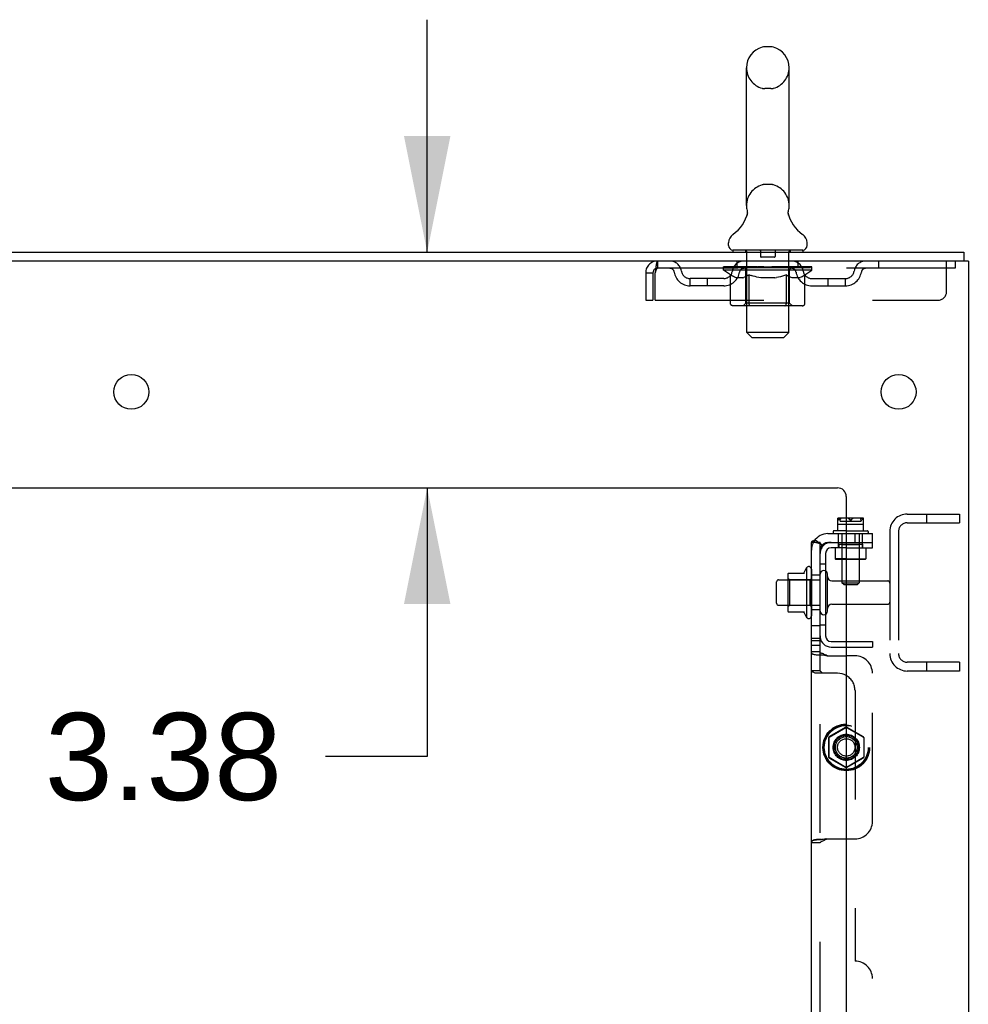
# Model space of a CAD drawing. Header units: inches. Extents: x 0 to 283, y 0 to 183.
# Tile 109 of 114: x 157 to 171, y 125 to 139. Entities that reach past the tile are written whole.
import ezdxf

# ---------------------------------------------------------------- set-up
doc = ezdxf.new("R2010")
doc.units = ezdxf.units.IN
doc.header["$LTSCALE"] = 15.583333
doc.header["$MEASUREMENT"] = 0
doc.linetypes.add('HIDDEN', pattern=[0.2, 0.1, -0.1])
doc.layers.get('0').update_dxf_attribs({"linetype": 'CONTINUOUS'})
for name, color, linetype in [('DEFAULT_2', 8, 'HIDDEN'), ('DIMENSIONS', 7, 'CONTINUOUS'), ('SUBPANEL', 7, 'CONTINUOUS')]:
    doc.layers.add(name, color=color, linetype=linetype)
doc.styles.get("Standard").update_dxf_attribs({"font": 'arial.ttf'})
doc.dimstyles.new('DIMSTYLE_1', dxfattribs={"dimtxt": 1.25, "dimasz": 1.666667, "dimexe": 0.09, "dimexo": 0.07, "dimgap": 0.0375, "dimtad": 0, "dimtih": 1, "dimtoh": 1, "dimzin": 4, "dimdsep": 46, "dimtxsty": 'Standard', "dimblk": '_FILLED', "dimblk1": '_FILLED', "dimblk2": '_FILLED', "dimcen": 0.09, "dimadec": 3, "dimazin": 1, "dimtfac": 1, "dimtdec": 3, "dimtofl": 0, "dimtmove": 0, "dimatfit": 3, "dimldrblk": '_FILLED', "dimfxl": 0, "dimtolj": 1, "dimtzin": 4, "dimarcsym": 0})

# ---------------------------------------------------------------- blocks, each defined once
blk = doc.blocks.new('_FILLED')
at = {"color": 0, "linetype": 'ByBlock'}
blk.add_solid([(0, 0), (-1, 0.2), (-1, -0.2)], dxfattribs=at)
blk = doc.blocks.new('*D13')
at = {"layer": 'DIMENSIONS', "color": 2, "linetype": 'Continuous'}
for p, q in [((163.248, 136.037), (163.248, 139.37)), ((163.248, 132.662), (163.248, 128.812)), ((163.248, 128.812), (161.79, 128.812))]:
    blk.add_line(p, q, dxfattribs=at)
at = {"layer": 'DIMENSIONS', "color": 2, "linetype": 'Continuous', "xscale": 1.6666666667, "yscale": 1.6666666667, "zscale": 1.6666666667}
for p, rotation in [((163.248, 136.037), 270), ((163.248, 132.662), 90)]:
    blk.add_blockref('_FILLED', p, dxfattribs=dict(at, rotation=rotation))
at = {"layer": 'DIMENSIONS', "color": 2, "linetype": 'Continuous', "insert": (161.165, 129.437), "char_height": 1.25, "width": 3.39684, "attachment_point": 3, "line_spacing_factor": 0.9}
blk.add_mtext('3.38', dxfattribs=at)

msp = doc.modelspace()

# ---------------------------------------------------------------- linework, layer by layer
at = {"color": 7, "linetype": 'Continuous'}
for p, q in [((168.174, 138.982), (168.087, 138.982)), ((167.825, 136.707), (167.825, 138.682)), ((168.437, 136.707), (168.437, 138.682)), ((168.425, 136.618), (168.426, 136.623)), ((168.425, 136.613), (168.425, 136.618)), ((168.425, 136.608), (168.425, 136.613)), ((168.425, 136.603), (168.425, 136.608)), ((168.425, 136.598), (168.425, 136.603)), ((168.425, 136.593), (168.425, 136.599)), ((168.426, 136.589), (168.425, 136.594)), ((168.426, 136.623), (168.427, 136.628)), ((168.426, 136.584), (168.426, 136.589)), ((168.427, 136.579), (168.426, 136.584)), ((168.427, 136.633), (168.428, 136.638)), ((168.428, 136.574), (168.427, 136.579)), ((167.831, 136.564), (167.829, 136.56)), ((168.429, 136.57), (168.428, 136.574)), ((167.568, 136.136), (167.568, 136.175)), ((168.693, 136.136), (168.693, 136.175)), ((147.256, 136.037), (170.943, 136.037)), ((167.631, 136.067), (167.631, 136.037)), ((168.631, 136.067), (167.631, 136.067)), ((168.631, 136.067), (168.631, 136.037)), ((170.943, 136.037), (170.943, 135.912)), ((171.006, 135.912), (147.256, 135.912)), ((171.006, 135.912), (171.006, 46.162)), ((148.881, 132.662), (169.131, 132.662)), ((169.256, 132.537), (169.256, 48.162)), ((168.686, 131.518), (168.686, 130.806)), ((168.42, 131.418), (168.42, 130.906)), ((168.43, 131.439), (168.658, 131.439)), ((168.987, 130.897), (168.987, 131.426)), ((168.256, 131.009), (168.256, 131.315)), ((168.286, 131.345), (168.42, 131.345)), ((169.049, 131.328), (169.256, 131.328)), ((168.286, 130.979), (168.42, 130.979)), ((169.049, 130.996), (169.256, 130.996)), ((168.43, 130.884), (168.658, 130.884))]:
    msp.add_line(p, q, dxfattribs=at)
for points in [[(167.833, 136.638), (167.834, 136.633), (167.834, 136.628), (167.835, 136.623), (167.836, 136.619), (167.836, 136.614), (167.836, 136.609), (167.836, 136.604), (167.836, 136.599), (167.836, 136.594), (167.836, 136.589), (167.835, 136.584), (167.834, 136.579), (167.833, 136.574), (167.832, 136.569), (167.831, 136.564)], [(168.427, 136.628), (168.427, 136.633), (168.428, 136.638)]]:
    msp.add_lwpolyline(points, dxfattribs=at)
for centre in [(159.006, 134.037), (170.006, 134.037)]:
    msp.add_circle(centre, 0.25, dxfattribs=at)
for centre, radius, start, end in [((168.131, 138.682), 0.306, 105.6303, 180), ((168.087, 138.839), 0.144, 90, 105.6303), ((168.174, 138.839), 0.144, 74.3697, 90), ((168.131, 138.682), 0.306, 0, 74.3697), ((167.333, 136.724), 0.523, 304.6624, 347.2389), ((168.131, 136.707), 0.306, 180, 193.2053), ((168.928, 136.724), 0.523, 192.7611, 235.3376), ((168.131, 136.707), 0.306, 346.7947, 360), ((167.712, 136.175), 0.144, 124.6624, 180), ((168.549, 136.175), 0.144, 360, 55.3376), ((167.637, 136.136), 0.069, 180, 265), ((168.624, 136.136), 0.069, 275, 360), ((169.131, 132.537), 0.125, 0, 90), ((169.286, 131.162), 0.698, 149.3369, 156.0321), ((168.717, 131.496), 0.0384, 0, 145.5503), ((168.43, 131.429), 0.01, 90, 174.8062), ((168.561, 131.418), 0.141, 174.7919, 180), ((168.639, 131.449), 0.01, 270, 336.0321), ((168.934, 131.426), 0.053, 0, 180), ((169.049, 131.39), 0.0625, 180, 270), ((168.286, 131.315), 0.03, 90, 180), ((168.286, 131.009), 0.03, 180, 270), ((169.049, 130.933), 0.0625, 90, 180), ((168.561, 130.906), 0.141, 180, 185.2081), ((168.43, 130.894), 0.01, 185.1938, 270), ((168.639, 130.874), 0.01, 23.9679, 90), ((169.286, 131.162), 0.698, 203.9679, 210.6631), ((168.717, 130.828), 0.0384, 214.4497, 360), ((168.934, 130.897), 0.053, 180, 360)]:
    msp.add_arc(centre, radius, start, end, dxfattribs=at)
at = {"layer": 'DEFAULT_2', "color": 8, "linetype": 'HIDDEN'}
for p, q in [((168.174, 138.382), (168.087, 138.382)), ((168.174, 137.007), (168.087, 137.007)), ((167.811, 136.067), (167.811, 136.037)), ((167.831, 134.886), (167.831, 136.037)), ((168.026, 136.057), (168.026, 135.977)), ((168.236, 136.057), (168.236, 135.977)), ((168.431, 134.886), (168.431, 136.037)), ((168.451, 136.067), (168.451, 136.037)), ((166.548, 135.912), (166.548, 135.808)), ((167.693, 135.808), (167.693, 135.912)), ((168.226, 135.967), (168.036, 135.967)), ((168.568, 135.808), (168.568, 135.912)), ((169.718, 135.912), (169.718, 135.808)), ((170.693, 135.474), (170.693, 135.912)), ((170.818, 135.912), (170.818, 135.808)), ((166.381, 135.745), (166.381, 135.349)), ((166.381, 135.745), (166.485, 135.745)), ((166.485, 135.745), (166.485, 135.349)), ((166.515, 135.349), (166.515, 135.745)), ((170.818, 135.808), (166.548, 135.808)), ((167.497, 135.782), (167.497, 135.822)), ((167.497, 135.822), (167.804, 135.822)), ((167.594, 135.714), (167.497, 135.782)), ((168.764, 135.782), (167.497, 135.782)), ((167.498, 135.822), (167.498, 135.827)), ((167.619, 135.825), (167.498, 135.827)), ((167.507, 135.822), (167.507, 135.829)), ((167.516, 135.819), (167.516, 135.822)), ((167.516, 135.819), (168.745, 135.819)), ((167.524, 135.819), (167.524, 135.822)), ((167.525, 135.819), (167.525, 135.822)), ((167.535, 135.822), (167.535, 135.829)), ((167.552, 135.819), (167.552, 135.822)), ((167.554, 135.819), (167.554, 135.822)), ((167.582, 135.822), (167.582, 135.829)), ((167.597, 135.819), (167.597, 135.822)), ((167.599, 135.819), (167.599, 135.822)), ((167.619, 135.822), (167.619, 135.825)), ((167.645, 135.822), (167.645, 135.829)), ((167.647, 135.819), (167.647, 135.822)), ((167.648, 135.819), (167.648, 135.822)), ((167.65, 135.819), (167.65, 135.822)), ((167.658, 135.819), (167.658, 135.822)), ((167.658, 135.819), (167.658, 135.822)), ((167.661, 135.819), (167.661, 135.822)), ((167.664, 135.819), (167.664, 135.823)), ((167.669, 135.819), (167.669, 135.822)), ((167.683, 135.819), (167.683, 135.822)), ((167.701, 135.819), (167.701, 135.822)), ((167.702, 135.819), (167.702, 135.825)), ((167.722, 135.819), (167.722, 135.822)), ((167.723, 135.822), (167.723, 135.829)), ((167.733, 135.819), (167.733, 135.822)), ((167.737, 135.819), (167.737, 135.822)), ((167.747, 135.819), (167.747, 135.822)), ((167.758, 135.819), (167.758, 135.826)), ((167.773, 135.819), (167.773, 135.822)), ((167.776, 135.819), (167.776, 135.822)), ((167.804, 135.819), (167.804, 135.822)), ((167.871, 135.822), (167.809, 135.822)), ((167.814, 135.822), (167.814, 135.829)), ((167.818, 135.31), (167.818, 135.779)), ((167.821, 135.819), (167.821, 135.822)), ((167.825, 135.819), (167.825, 135.822)), ((167.831, 135.819), (167.831, 135.827)), ((167.836, 135.819), (167.836, 135.822)), ((167.846, 135.819), (167.846, 135.822)), ((167.871, 135.819), (167.871, 135.822)), ((167.945, 135.822), (167.886, 135.822)), ((167.907, 135.819), (167.907, 135.822)), ((167.914, 135.822), (167.914, 135.829)), ((167.918, 135.819), (167.918, 135.822)), ((167.92, 135.819), (167.92, 135.828)), ((167.923, 135.819), (167.923, 135.822)), ((167.93, 135.819), (167.93, 135.822)), ((167.945, 135.819), (167.945, 135.822)), ((168.026, 135.822), (167.971, 135.822)), ((167.985, 135.819), (167.985, 135.822)), ((168.016, 135.822), (168.131, 135.829)), ((168.021, 135.822), (168.021, 135.829)), ((168.021, 135.822), (168.021, 135.829)), ((168.021, 135.829), (168.021, 135.829)), ((168.021, 135.819), (168.021, 135.822)), ((168.025, 135.819), (168.025, 135.823)), ((168.026, 135.819), (168.026, 135.822)), ((168.026, 135.819), (168.026, 135.822)), ((168.11, 135.822), (168.061, 135.822)), ((168.067, 135.819), (168.067, 135.822)), ((168.11, 135.819), (168.11, 135.822)), ((168.128, 135.822), (168.128, 135.822)), ((168.128, 135.819), (168.128, 135.822)), ((168.128, 135.819), (168.128, 135.822)), ((168.131, 135.822), (168.131, 135.829)), ((168.131, 135.829), (168.245, 135.822)), ((168.133, 135.819), (168.133, 135.822)), ((168.133, 135.819), (168.133, 135.822)), ((168.133, 135.822), (168.133, 135.822)), ((168.151, 135.819), (168.151, 135.822)), ((168.151, 135.822), (168.2, 135.822)), ((168.194, 135.819), (168.194, 135.822)), ((168.235, 135.819), (168.235, 135.822)), ((168.235, 135.819), (168.235, 135.822)), ((168.235, 135.822), (168.29, 135.822)), ((168.236, 135.819), (168.236, 135.823)), ((168.24, 135.822), (168.24, 135.829)), ((168.24, 135.822), (168.24, 135.829)), ((168.24, 135.829), (168.24, 135.829)), ((168.24, 135.819), (168.24, 135.822)), ((168.276, 135.819), (168.276, 135.822)), ((168.316, 135.819), (168.316, 135.822)), ((168.316, 135.822), (168.375, 135.822)), ((168.331, 135.819), (168.331, 135.822)), ((168.338, 135.819), (168.338, 135.822)), ((168.341, 135.819), (168.341, 135.828)), ((168.343, 135.819), (168.343, 135.822)), ((168.347, 135.822), (168.347, 135.829)), ((168.354, 135.819), (168.354, 135.822)), ((168.39, 135.819), (168.39, 135.822)), ((168.39, 135.822), (168.452, 135.822)), ((168.415, 135.819), (168.415, 135.822)), ((168.426, 135.819), (168.426, 135.822)), ((168.43, 135.819), (168.43, 135.827)), ((168.436, 135.819), (168.436, 135.822)), ((168.44, 135.819), (168.44, 135.822)), ((168.443, 135.31), (168.443, 135.779)), ((168.447, 135.822), (168.447, 135.829)), ((168.457, 135.819), (168.457, 135.822)), ((168.457, 135.822), (168.659, 135.822)), ((168.485, 135.819), (168.485, 135.822)), ((168.488, 135.819), (168.488, 135.822)), ((168.503, 135.819), (168.503, 135.826)), ((168.514, 135.819), (168.514, 135.822)), ((168.524, 135.819), (168.524, 135.822)), ((168.528, 135.819), (168.528, 135.822)), ((168.538, 135.822), (168.538, 135.829)), ((168.539, 135.819), (168.539, 135.822)), ((168.559, 135.819), (168.559, 135.825)), ((168.56, 135.819), (168.56, 135.822)), ((168.578, 135.819), (168.578, 135.822)), ((168.592, 135.819), (168.592, 135.822)), ((168.597, 135.819), (168.597, 135.823)), ((168.6, 135.819), (168.6, 135.822)), ((168.603, 135.819), (168.603, 135.822)), ((168.603, 135.819), (168.603, 135.822)), ((168.611, 135.819), (168.611, 135.822)), ((168.614, 135.819), (168.614, 135.822)), ((168.614, 135.819), (168.614, 135.822)), ((168.616, 135.822), (168.616, 135.829)), ((168.662, 135.819), (168.662, 135.822)), ((168.664, 135.819), (168.664, 135.822)), ((168.664, 135.713), (168.764, 135.782)), ((168.679, 135.822), (168.679, 135.829)), ((168.707, 135.819), (168.707, 135.822)), ((168.709, 135.819), (168.709, 135.822)), ((168.726, 135.822), (168.726, 135.829)), ((168.736, 135.819), (168.736, 135.822)), ((168.737, 135.819), (168.737, 135.822)), ((168.745, 135.819), (168.745, 135.822)), ((168.754, 135.822), (168.754, 135.829)), ((168.764, 135.782), (168.764, 135.829)), ((167.016, 135.557), (167.016, 135.661)), ((167.499, 135.661), (167.016, 135.661)), ((167.266, 135.557), (167.266, 135.661)), ((167.594, 135.308), (167.594, 135.714)), ((167.594, 135.714), (167.609, 135.704)), ((167.624, 135.695), (167.609, 135.704)), ((167.638, 135.688), (167.624, 135.696)), ((167.653, 135.681), (167.638, 135.688)), ((167.667, 135.675), (167.653, 135.681)), ((167.681, 135.671), (167.667, 135.675)), ((167.775, 135.671), (167.681, 135.671)), ((167.775, 135.671), (167.789, 135.675)), ((167.804, 135.681), (167.789, 135.675)), ((167.818, 135.688), (167.803, 135.681)), ((167.832, 135.695), (167.818, 135.687)), ((167.847, 135.704), (167.832, 135.695)), ((167.862, 135.714), (167.847, 135.704)), ((167.862, 135.308), (167.862, 135.714)), ((167.862, 135.714), (167.891, 135.704)), ((167.92, 135.695), (167.891, 135.704)), ((167.948, 135.688), (167.919, 135.695)), ((167.976, 135.681), (167.948, 135.688)), ((168.004, 135.675), (167.976, 135.681)), ((168.032, 135.671), (168.004, 135.675)), ((168.23, 135.671), (168.032, 135.671)), ((168.23, 135.671), (168.257, 135.675)), ((168.285, 135.681), (168.257, 135.675)), ((168.312, 135.687), (168.284, 135.681)), ((168.34, 135.695), (168.312, 135.687)), ((168.368, 135.704), (168.34, 135.695)), ((168.397, 135.713), (168.368, 135.703)), ((168.397, 135.308), (168.397, 135.713)), ((168.397, 135.713), (168.411, 135.704)), ((168.425, 135.695), (168.411, 135.704)), ((168.439, 135.687), (168.425, 135.695)), ((168.452, 135.681), (168.438, 135.688)), ((168.466, 135.675), (168.452, 135.681)), ((168.479, 135.671), (168.466, 135.675)), ((168.583, 135.671), (168.479, 135.671)), ((168.583, 135.671), (168.596, 135.675)), ((168.61, 135.681), (168.596, 135.675)), ((168.623, 135.687), (168.61, 135.681)), ((168.637, 135.695), (168.623, 135.687)), ((168.651, 135.703), (168.637, 135.695)), ((168.664, 135.713), (168.65, 135.703)), ((168.664, 135.308), (168.664, 135.713)), ((168.762, 135.661), (169.245, 135.661)), ((168.995, 135.557), (168.995, 135.661)), ((169.245, 135.557), (169.245, 135.661)), ((167.499, 135.557), (167.016, 135.557)), ((168.762, 135.557), (169.245, 135.557)), ((166.381, 135.349), (166.485, 135.349)), ((166.515, 135.349), (170.568, 135.349)), ((167.818, 135.31), (167.778, 135.271)), ((168.443, 135.31), (167.818, 135.31)), ((168.443, 135.31), (168.483, 135.271)), ((168.622, 135.271), (167.637, 135.271)), ((168.375, 135.271), (168.378, 135.271)), ((168.383, 135.273), (168.386, 135.275)), ((168.386, 135.275), (168.388, 135.277)), ((167.9, 134.817), (167.831, 134.886)), ((168.431, 134.886), (167.831, 134.886)), ((168.362, 134.817), (168.431, 134.886)), ((167.9, 134.817), (168.362, 134.817)), ((170.131, 132.287), (170.881, 132.287)), ((170.405, 132.287), (170.405, 132.162)), ((170.881, 132.287), (170.881, 132.162)), ((170.131, 132.162), (170.881, 132.162)), ((169.881, 132.037), (169.881, 130.287)), ((170.006, 132.037), (170.006, 130.287)), ((168.756, 131.496), (168.756, 130.828)), ((168.44, 131.345), (168.42, 131.365)), ((168.736, 131.345), (168.756, 131.365)), ((168.881, 130.897), (168.881, 131.426)), ((168.42, 131.345), (168.881, 131.345)), ((168.44, 131.345), (168.44, 131.345)), ((168.44, 131.345), (168.44, 130.978)), ((168.736, 131.345), (168.44, 131.345)), ((168.736, 130.978), (168.736, 131.345)), ((168.736, 131.345), (168.736, 131.345)), ((169.256, 131.328), (169.851, 131.328)), ((168.42, 130.979), (168.881, 130.979)), ((168.44, 130.978), (168.42, 130.958)), ((168.736, 130.978), (168.44, 130.978)), ((168.736, 130.978), (168.756, 130.958)), ((169.256, 130.996), (169.851, 130.996)), ((170.881, 130.162), (170.131, 130.162)), ((170.405, 130.162), (170.405, 130.037)), ((170.881, 130.162), (170.881, 130.037)), ((170.881, 130.037), (170.131, 130.037))]:
    msp.add_line(p, q, dxfattribs=at)
for points in [[(166.548, 135.912), (166.545, 135.911), (166.543, 135.908), (166.54, 135.903), (166.538, 135.895), (166.536, 135.886), (166.533, 135.875), (166.531, 135.863), (166.529, 135.849), (166.526, 135.834), (166.524, 135.817), (166.522, 135.8), (166.519, 135.782), (166.517, 135.764), (166.515, 135.745)], [(166.548, 135.808), (166.545, 135.808), (166.543, 135.806), (166.54, 135.804), (166.538, 135.802), (166.536, 135.798), (166.533, 135.794), (166.531, 135.789), (166.529, 135.784), (166.526, 135.778), (166.524, 135.772), (166.522, 135.766), (166.519, 135.759), (166.515, 135.745)], [(167.637, 135.271), (167.632, 135.271), (167.627, 135.272), (167.622, 135.273), (167.617, 135.275), (167.612, 135.277), (167.608, 135.28), (167.604, 135.284), (167.601, 135.288), (167.598, 135.292), (167.596, 135.297), (167.595, 135.302), (167.594, 135.308)], [(167.883, 135.271), (167.881, 135.271), (167.878, 135.272), (167.875, 135.273), (167.873, 135.275), (167.871, 135.277), (167.869, 135.28), (167.867, 135.284), (167.865, 135.288), (167.864, 135.292), (167.863, 135.297), (167.862, 135.302), (167.862, 135.308)], [(168.395, 135.292), (168.396, 135.297), (168.397, 135.302), (168.397, 135.308)], [(168.396, 135.297), (168.397, 135.302), (168.397, 135.308)], [(168.622, 135.271), (168.627, 135.271), (168.632, 135.272), (168.637, 135.273), (168.642, 135.275), (168.646, 135.277), (168.651, 135.28), (168.655, 135.284), (168.658, 135.288), (168.661, 135.292), (168.663, 135.297), (168.664, 135.302), (168.664, 135.308)], [(168.378, 135.271), (168.381, 135.272), (168.383, 135.273)], [(168.388, 135.277), (168.39, 135.28), (168.392, 135.284), (168.394, 135.288), (168.395, 135.292)], [(168.39, 135.28), (168.392, 135.284), (168.394, 135.288)]]:
    msp.add_lwpolyline(points, dxfattribs=at)
for centre, radius, start, end in [((168.131, 138.682), 0.306, 180, 254.3697), ((168.131, 138.682), 0.306, 285.6303, 360), ((168.087, 138.526), 0.144, 254.3697, 270), ((168.174, 138.526), 0.144, 270, 285.6303), ((168.131, 136.707), 0.306, 105.6303, 180), ((168.087, 136.864), 0.144, 90, 105.6303), ((168.174, 136.864), 0.144, 74.3697, 90), ((168.131, 136.707), 0.306, 0, 74.3697), ((167.637, 136.136), 0.069, 265, 270), ((167.801, 136.037), 0.03, 0, 90), ((168.016, 136.057), 0.01, 0, 90), ((168.246, 136.057), 0.01, 90, 180), ((168.461, 136.037), 0.03, 90, 180), ((168.624, 136.136), 0.069, 270, 275), ((166.548, 135.745), 0.167, 90, 180), ((166.727, 135.745), 0.167, 8.0716, 90), ((167.788, 135.745), 0.167, 90, 171.9284), ((168.036, 135.977), 0.01, 180, 270), ((168.226, 135.977), 0.01, 270, 360), ((168.473, 135.745), 0.167, 8.0716, 90), ((169.534, 135.745), 0.167, 90, 171.9284), ((166.548, 135.745), 0.063, 90, 180), ((166.727, 135.745), 0.0625, 7.9863, 90), ((167.016, 135.786), 0.229, 187.9863, 270), ((167.016, 135.786), 0.125, 188.0716, 270), ((167.499, 135.786), 0.125, 270, 351.9284), ((167.499, 135.786), 0.229, 270, 352.0137), ((167.788, 135.745), 0.0625, 90, 172.0137), ((167.778, 135.779), 0.0398, 0, 90), ((168.483, 135.779), 0.0398, 90, 180), ((168.473, 135.745), 0.0625, 7.9863, 90), ((168.762, 135.786), 0.229, 187.9863, 270), ((168.762, 135.786), 0.125, 188.0716, 270), ((169.245, 135.786), 0.125, 270, 351.9284), ((169.245, 135.786), 0.229, 270, 352.0137), ((169.534, 135.745), 0.0625, 90, 172.0137), ((170.568, 135.474), 0.125, 270, 360), ((170.131, 132.037), 0.25, 90, 180), ((170.131, 132.037), 0.125, 90, 180), ((169.851, 131.298), 0.03, 0, 90), ((169.851, 131.026), 0.03, 270, 360), ((170.131, 130.287), 0.25, 180, 270), ((170.131, 130.287), 0.125, 180, 270)]:
    msp.add_arc(centre, radius, start, end, dxfattribs=at)
for centre, major_axis, ratio, start_param, end_param in [((168.131, 135.829), (0.633, 0.007), 0.05963, 9.249616, 9.431313), ((168.131, 135.829), (0.633, 0), 0.060556, -3.083241, -2.96706), ((168.131, 135.829), (0.633, 0.013), 0.05688, 2.791345, 2.965878), ((167.522, 135.817), (0.198, -0.002), 0.05963, 0.605815, 1.645666), ((167.453, 135.817), (0.198, 0.002), 0.05963, 0.25549, 1.295341), ((168.131, 135.829), (0.633, -0.007), 0.05963, -2.96643, -2.791898), ((167.453, 135.81), (0.198, 0.004), 0.05688, 1.20151, 1.294789), ((167.522, 135.81), (0.198, 0), 0.060556, 1.551758, 1.645036), ((167.523, 135.813), (0.164, 0.002), 0.05963, 1.065228, 1.614276), ((167.477, 135.81), (0.198, 0.002), 0.05963, 1.170259, 1.376596), ((167.503, 135.813), (0.164, 0.003), 0.05688, 0.890143, 1.43919), ((167.561, 135.813), (0.164, 0), 0.060556, 1.240391, 1.789438), ((168.131, 135.829), (0.633, 0.019), 0.052395, 2.616403, 2.790936), ((167.584, 135.817), (0.198, -0.004), 0.05688, 0.7809, 1.820751), ((167.449, 135.817), (0.198, 0.004), 0.05688, 0.080405, 1.120256), ((168.131, 135.829), (0.633, -0.013), 0.05688, -2.791345, -2.616812), ((167.449, 135.81), (0.198, 0.006), 0.052395, 1.026568, 1.119847), ((167.584, 135.81), (0.198, -0.002), 0.05963, 1.72692, 1.820198), ((167.502, 135.813), (0.164, 0.005), 0.052395, 0.715201, 1.264248), ((167.616, 135.813), (0.164, -0.002), 0.05963, 1.415553, 1.9646), ((168.131, 135.829), (0.633, 0.025), 0.046319, 2.441654, 2.616187), ((167.663, 135.817), (0.198, -0.006), 0.052395, 0.955842, 1.995693), ((167.466, 135.817), (0.198, 0.006), 0.052395, -0.094537, 0.945314), ((168.131, 135.829), (0.633, -0.019), 0.052395, -2.616403, -2.44187), ((167.466, 135.81), (0.198, 0.008), 0.046319, 0.851819, 0.945098), ((167.663, 135.81), (0.198, -0.004), 0.05688, 1.902006, 1.995284), ((167.521, 135.813), (0.164, 0.006), 0.046319, 0.540452, 1.089499), ((167.688, 135.813), (0.164, -0.003), 0.05688, 1.590638, 2.139686), ((167.477, 135.817), (0.198, 0), 0.060556, 0.430652, 0.777569), ((168.131, 135.829), (0.633, 0.029), 0.038841, 2.267123, 2.441656), ((167.757, 135.817), (0.198, -0.008), 0.046319, 1.130591, 2.170442), ((168.131, 135.829), (0.633, -0.025), 0.046319, -2.441654, -2.267121), ((167.503, 135.817), (0.198, 0.008), 0.046319, -0.269286, 0.770565), ((167.503, 135.81), (0.198, 0.009), 0.038841, 0.677289, 0.770567), ((167.757, 135.81), (0.198, -0.006), 0.052395, 2.076947, 2.170226), ((167.558, 135.813), (0.164, 0.008), 0.038841, 0.365921, 0.914969), ((167.772, 135.813), (0.164, -0.005), 0.052395, 1.76558, 2.314627), ((168.131, 135.829), (0.633, 0.033), 0.030195, 2.09281, 2.267343), ((167.862, 135.817), (0.198, -0.009), 0.038841, 1.305122, 2.344973), ((168.131, 135.829), (0.633, -0.029), 0.038841, -2.267123, -2.092591), ((167.56, 135.817), (0.198, 0.009), 0.038841, -0.443817, 0.596034), ((167.56, 135.81), (0.198, 0.01), 0.030195, 0.502975, 0.596254), ((167.862, 135.81), (0.198, -0.008), 0.046319, 2.251696, 2.344975), ((167.612, 135.813), (0.164, 0.009), 0.030195, 0.191608, 0.740655), ((167.868, 135.813), (0.164, -0.006), 0.046319, 1.940329, 2.489376), ((167.633, 135.817), (0.198, 0.01), 0.030195, -0.61813, 0.421721), ((168.131, 135.829), (0.633, 0.036), 0.020645, 1.918687, 2.09322), ((167.975, 135.817), (0.198, -0.01), 0.030195, 1.479435, 2.519286), ((168.131, 135.829), (0.633, -0.033), 0.030195, -2.09281, -1.918277), ((167.633, 135.81), (0.198, 0.011), 0.020645, 0.328852, 0.422131), ((167.975, 135.81), (0.198, -0.009), 0.038841, 2.426227, 2.519505), ((167.682, 135.813), (0.164, 0.009), 0.020645, 0.017485, 0.566532), ((167.971, 135.813), (0.164, -0.008), 0.038841, 2.11486, 2.663907), ((167.722, 135.817), (0.198, 0.011), 0.020645, -0.792253, 0.247598), ((168.131, 135.829), (0.633, 0.038), 0.010478, 1.744704, 1.919237), ((168.092, 135.817), (0.198, -0.011), 0.020645, 1.653558, 2.693409), ((168.131, 135.829), (0.633, -0.036), 0.020645, -1.918687, -1.744154), ((167.722, 135.81), (0.198, 0.012), 0.010478, 0.154869, 0.248148), ((168.092, 135.81), (0.198, -0.01), 0.030195, 2.60054, 2.693819), ((167.766, 135.813), (0.164, 0.01), 0.010478, 6.126688, 6.675735), ((168.079, 135.813), (0.164, -0.009), 0.030195, 2.289173, 2.83822), ((167.823, 135.817), (0.198, 0.012), 0.010478, -0.966236, -0.000846), ((168.211, 135.817), (0.198, -0.012), 0.010478, 1.827541, 2.867392), ((168.131, 135.829), (0.633, -0.038), 0.010478, -1.744704, -1.570171), ((168.211, 135.81), (0.198, -0.011), 0.020645, 2.774664, 2.867942), ((168.189, 135.813), (0.164, -0.009), 0.020645, 2.463296, 3.012344), ((168.05, 135.817), (0.198, 0.012), 0.010478, 0.274201, 1.314052), ((167.964, 135.813), (0.164, 0.01), 0.010478, -0.000483, 0.504314), ((167.933, 135.81), (0.198, 0.012), 0.010478, 0.099668, 0.192946), ((168.131, 135.829), (0.633, 0.038), 0.010478, -1.571421, -1.396888), ((168.328, 135.81), (0.198, -0.012), 0.010478, 2.948646, 3.041925), ((168.297, 135.813), (0.164, -0.01), 0.010478, 2.637279, 3.142076), ((168.169, 135.817), (0.198, 0.011), 0.020645, 0.448184, 1.488034), ((168.072, 135.813), (0.164, 0.009), 0.020645, 0.129249, 0.678296), ((168.05, 135.81), (0.198, 0.011), 0.020645, 0.273651, 0.366929), ((168.131, 135.829), (0.633, 0.036), 0.020645, -1.397439, -1.222906), ((168.438, 135.817), (0.198, -0.012), 0.010478, -3.140747, -2.175357), ((168.131, 135.829), (0.633, -0.038), 0.010478, 1.222355, 1.396888), ((168.286, 135.817), (0.198, 0.01), 0.030195, 0.622307, 1.662158), ((168.182, 135.813), (0.164, 0.009), 0.030195, 0.303372, 0.852419), ((168.495, 135.813), (0.164, -0.01), 0.010478, 2.749043, 3.29809), ((168.539, 135.817), (0.198, -0.011), 0.020645, 2.893995, 3.933846), ((168.169, 135.81), (0.198, 0.01), 0.030195, 0.447774, 0.541052), ((168.539, 135.81), (0.198, -0.012), 0.010478, 2.893445, 2.986723), ((168.131, 135.829), (0.633, 0.033), 0.030195, -1.223315, -1.048783), ((168.131, 135.829), (0.633, -0.036), 0.020645, 1.048373, 1.222906), ((168.399, 135.817), (0.198, 0.009), 0.038841, 0.79662, 1.836471), ((168.29, 135.813), (0.164, 0.008), 0.038841, 0.477686, 1.026733), ((168.579, 135.813), (0.164, -0.009), 0.020645, 2.57506, 3.124108), ((168.628, 135.817), (0.198, -0.01), 0.030195, 2.719872, 3.759723), ((168.504, 135.817), (0.198, 0.008), 0.046319, 0.971151, 2.011002), ((168.286, 135.81), (0.198, 0.009), 0.038841, 0.622087, 0.715366), ((168.628, 135.81), (0.198, -0.011), 0.020645, 2.719462, 2.812741), ((168.131, 135.829), (0.633, 0.029), 0.038841, -1.049002, -0.874469), ((168.131, 135.829), (0.633, -0.033), 0.030195, 0.87425, 1.048783), ((168.393, 135.813), (0.164, 0.006), 0.046319, 0.652216, 1.201263), ((168.598, 135.817), (0.198, 0.006), 0.052395, 1.1459, 2.185751), ((168.649, 135.813), (0.164, -0.009), 0.030195, 2.400937, 2.949985), ((168.701, 135.817), (0.198, -0.009), 0.038841, 2.545558, 3.585409), ((168.489, 135.813), (0.164, 0.005), 0.052395, 0.826965, 1.376012), ((168.399, 135.81), (0.198, 0.008), 0.046319, 0.796618, 0.889896), ((168.701, 135.81), (0.198, -0.01), 0.030195, 2.545339, 2.638617), ((168.677, 135.817), (0.198, 0.004), 0.05688, 1.320842, 2.360692), ((168.131, 135.829), (0.633, 0.025), 0.046319, -0.874471, -0.699939), ((168.131, 135.829), (0.633, -0.029), 0.038841, 0.699936, 0.874469), ((168.758, 135.817), (0.198, -0.008), 0.046319, 2.371028, 3.410879), ((168.703, 135.813), (0.164, -0.008), 0.038841, 2.226624, 2.775671), ((168.573, 135.813), (0.164, 0.003), 0.05688, 1.001907, 1.550954), ((168.739, 135.817), (0.198, 0.002), 0.05963, 1.495927, 2.535778), ((168.795, 135.817), (0.198, -0.006), 0.052395, 2.196279, 3.23613), ((168.74, 135.813), (0.164, -0.006), 0.046319, 2.052093, 2.601141), ((168.504, 135.81), (0.198, 0.006), 0.052395, 0.971367, 1.064645), ((168.758, 135.81), (0.198, -0.009), 0.038841, 2.371026, 2.464304), ((168.784, 135.817), (0.198, 0), 0.060556, 1.671089, 2.71094), ((168.812, 135.817), (0.198, -0.004), 0.05688, 2.021337, 3.061188), ((168.131, 135.829), (0.633, 0.019), 0.052395, -0.699723, -0.52519), ((168.131, 135.829), (0.633, -0.025), 0.046319, 0.525406, 0.699939), ((168.808, 135.817), (0.198, -0.002), 0.05963, 1.846251, 2.886102), ((168.645, 135.813), (0.164, 0.002), 0.05963, 1.176993, 1.72604), ((168.759, 135.813), (0.164, -0.005), 0.052395, 1.877344, 2.426392), ((168.7, 135.813), (0.164, 0), 0.060556, 1.352155, 1.901202), ((168.758, 135.813), (0.164, -0.003), 0.05688, 1.702402, 2.25145), ((168.738, 135.813), (0.164, -0.002), 0.05963, 1.527317, 2.076364), ((168.598, 135.81), (0.198, 0.004), 0.05688, 1.146309, 1.239587), ((168.795, 135.81), (0.198, -0.008), 0.046319, 2.196495, 2.289773), ((168.131, 135.829), (0.633, 0.013), 0.05688, -0.524781, -0.350248), ((168.131, 135.829), (0.633, -0.019), 0.052395, 0.350657, 0.52519), ((168.677, 135.81), (0.198, 0.002), 0.05963, 1.321394, 1.414673), ((168.812, 135.81), (0.198, -0.006), 0.052395, 2.021746, 2.115024), ((168.131, 135.829), (0.633, 0.007), 0.05963, -0.349695, -0.175162), ((168.131, 135.829), (0.633, -0.013), 0.05688, 0.175715, 0.350248), ((168.739, 135.81), (0.198, 0), 0.060556, 1.496556, 1.589835), ((168.808, 135.81), (0.198, -0.004), 0.05688, 1.846804, 1.940083), ((168.784, 135.81), (0.198, -0.002), 0.05963, 1.671719, 1.764997), ((168.131, 135.829), (0.633, 0), 0.060556, -0.174533, 0), ((168.131, 135.829), (0.633, -0.007), 0.05963, 0.000629, 0.175162)]:
    msp.add_ellipse(centre, major_axis=major_axis, ratio=ratio, start_param=start_param, end_param=end_param, dxfattribs=at)
at = {"layer": 'SUBPANEL', "color": 7, "linetype": 'Continuous'}
for p, q in [((169.134, 132.227), (169.133, 132.226)), ((169.133, 132.226), (169.133, 132.226)), ((169.133, 132.226), (169.133, 132.226)), ((169.133, 132.048), (169.133, 132.226)), ((169.134, 132.227), (169.134, 132.227)), ((169.143, 132.23), (169.256, 132.23)), ((168.809, 131.919), (168.837, 131.897)), ((169.068, 132.038), (169.068, 132.016)), ((169.256, 132.048), (169.078, 132.048)), ((168.881, 131.881), (168.756, 131.881)), ((168.881, 130.041), (168.881, 131.881)), ((168.993, 131.881), (169.256, 131.881)), ((169.256, 131.803), (169.039, 131.803)), ((169.098, 131.803), (169.098, 131.643)), ((168.959, 131.723), (168.959, 131.473)), ((169.256, 131.643), (169.098, 131.643)), ((169.108, 131.633), (169.098, 131.643)), ((169.256, 131.633), (169.108, 131.633)), ((169.194, 131.633), (169.194, 131.328)), ((168.959, 130.851), (168.959, 130.539)), ((169.039, 130.459), (169.256, 130.459)), ((168.98, 130.256), (169.256, 130.256)), ((168.881, 130.041), (168.756, 130.041))]:
    msp.add_line(p, q, dxfattribs=at)
at = {"layer": 'SUBPANEL', "color": 8, "linetype": 'HIDDEN'}
for p, q in [((169.169, 132.2), (169.17, 132.203)), ((169.17, 132.206), (169.171, 132.21)), ((169.17, 132.203), (169.17, 132.207)), ((169.171, 132.209), (169.171, 132.213)), ((169.176, 132.225), (169.178, 132.228)), ((169.179, 132.23), (169.178, 132.228)), ((169.256, 132.23), (169.497, 132.23)), ((169.291, 132.22), (169.294, 132.218)), ((169.296, 132.217), (169.294, 132.218)), ((169.311, 132.201), (169.313, 132.199)), ((169.342, 132.218), (169.34, 132.217)), ((169.342, 132.218), (169.345, 132.22)), ((169.465, 132.209), (169.465, 132.213)), ((169.465, 132.21), (169.466, 132.207)), ((169.471, 132.223), (169.472, 132.223)), ((169.472, 132.223), (169.473, 132.222)), ((169.473, 132.222), (169.474, 132.221)), ((169.473, 132.222), (169.473, 132.222)), ((169.474, 132.221), (169.475, 132.221)), ((169.475, 132.221), (169.476, 132.22)), ((169.477, 132.22), (169.476, 132.22)), ((169.477, 132.22), (169.479, 132.218)), ((169.482, 132.217), (169.479, 132.218)), ((169.497, 132.201), (169.499, 132.199)), ((169.503, 132.048), (169.503, 132.226)), ((169.133, 132.197), (169.133, 132.197)), ((169.133, 132.197), (169.133, 132.197)), ((169.133, 132.143), (169.503, 132.143)), ((169.136, 132.197), (169.136, 132.197)), ((169.137, 132.197), (169.137, 132.197)), ((169.168, 132.19), (169.169, 132.193)), ((169.168, 132.186), (169.168, 132.19)), ((169.168, 132.183), (169.168, 132.186)), ((169.168, 132.183), (169.468, 132.183)), ((169.169, 132.197), (169.169, 132.2)), ((169.169, 132.193), (169.169, 132.197)), ((169.313, 132.199), (169.313, 132.198)), ((169.314, 132.197), (169.313, 132.198)), ((169.314, 132.197), (169.314, 132.197)), ((169.468, 132.186), (169.468, 132.19)), ((169.468, 132.186), (169.468, 132.183)), ((169.499, 132.199), (169.499, 132.198)), ((169.499, 132.197), (169.499, 132.198)), ((169.499, 132.197), (169.5, 132.197)), ((169.5, 132.197), (169.5, 132.196)), ((169.503, 132.199), (169.503, 132.198)), ((169.503, 132.197), (169.503, 132.198)), ((169.503, 132.197), (169.503, 132.197)), ((169.146, 131.803), (169.146, 132.006)), ((169.194, 132.006), (169.194, 131.633)), ((169.256, 132.048), (169.558, 132.048)), ((169.256, 132.006), (169.631, 132.006)), ((169.381, 131.881), (169.381, 132.006)), ((169.442, 132.006), (169.442, 131.301)), ((169.49, 131.803), (169.49, 132.006)), ((169.568, 132.038), (169.568, 132.016)), ((169.631, 131.803), (169.631, 132.006)), ((168.824, 131.881), (168.821, 131.881)), ((168.837, 131.897), (168.906, 131.84)), ((169.147, 131.857), (169.147, 131.803)), ((169.147, 131.857), (169.49, 131.857)), ((169.193, 131.847), (169.183, 131.857)), ((169.193, 131.847), (169.193, 131.643)), ((169.443, 131.847), (169.193, 131.847)), ((169.256, 131.881), (169.631, 131.881)), ((169.256, 131.803), (169.631, 131.803)), ((169.443, 131.847), (169.453, 131.857)), ((169.443, 131.847), (169.443, 131.643)), ((169.49, 131.857), (169.49, 131.803)), ((169.538, 131.803), (169.538, 131.643)), ((169.193, 131.643), (169.183, 131.633)), ((169.256, 131.643), (169.538, 131.643)), ((169.443, 131.643), (169.453, 131.633)), ((169.528, 131.633), (169.538, 131.643)), ((168.959, 131.568), (168.881, 131.568)), ((169.528, 131.633), (169.256, 131.633)), ((168.881, 131.412), (168.756, 131.412)), ((168.959, 131.473), (168.959, 130.851)), ((169.194, 131.328), (169.194, 131.301)), ((169.194, 131.301), (169.442, 131.301)), ((169.224, 131.271), (169.194, 131.301)), ((169.412, 131.271), (169.224, 131.271)), ((169.412, 131.271), (169.442, 131.301)), ((168.881, 130.912), (168.756, 130.912)), ((168.881, 130.684), (168.756, 130.684)), ((168.959, 130.693), (168.881, 130.693)), ((168.756, 130.506), (168.881, 130.506)), ((168.756, 130.474), (168.881, 130.474)), ((168.881, 130.403), (168.756, 130.403)), ((169.256, 130.459), (169.631, 130.459)), ((169.256, 130.381), (169.631, 130.381)), ((169.631, 130.459), (169.631, 130.381)), ((168.881, 130.313), (168.756, 130.313)), ((168.98, 130.256), (168.965, 130.256)), ((169.381, 130.256), (169.256, 130.256)), ((168.756, 130.021), (168.756, 130.041)), ((168.881, 56.033), (168.881, 130.041)), ((169.631, 127.881), (169.631, 130.006)), ((169.381, 129.756), (169.381, 125.881)), ((169.251, 129.232), (169.008, 129.092)), ((169.011, 129.09), (169.251, 129.229)), ((169.503, 129.092), (169.261, 129.232)), ((169.261, 129.229), (169.501, 129.09)), ((169.003, 129.083), (169.003, 128.803)), ((169.006, 129.082), (169.006, 128.805)), ((169.506, 129.082), (169.506, 128.805)), ((169.508, 129.083), (169.508, 128.803)), ((169.008, 128.795), (169.251, 128.655)), ((169.251, 128.657), (169.011, 128.796)), ((169.501, 128.796), (169.261, 128.657)), ((169.261, 128.655), (169.503, 128.795)), ((168.881, 127.573), (168.756, 127.573)), ((168.892, 127.624), (168.863, 127.623)), ((168.965, 127.631), (169.381, 127.631)), ((169.631, 60.443), (169.631, 125.631))]:
    msp.add_line(p, q, dxfattribs=at)
at = {"layer": 'SUBPANEL', "color": 3, "linetype": 'Continuous'}
for p, q in [((168.993, 132.006), (169.256, 132.006)), ((168.756, 130.041), (168.756, 131.881)), ((169.039, 130.381), (169.256, 130.381)), ((168.756, 56.053), (168.756, 130.021)), ((169.131, 130.006), (168.809, 130.006))]:
    msp.add_line(p, q, dxfattribs=at)
at = {"layer": 'SUBPANEL', "color": 7, "linetype": 'Continuous'}
for points in [[(169.134, 132.227), (169.135, 132.227), (169.136, 132.228), (169.137, 132.228), (169.138, 132.229), (169.138, 132.229), (169.139, 132.229), (169.14, 132.229), (169.141, 132.23), (169.142, 132.23), (169.143, 132.23)], [(169.138, 132.199), (169.139, 132.201), (169.141, 132.204), (169.143, 132.207), (169.145, 132.209), (169.148, 132.211), (169.15, 132.213), (169.152, 132.215), (169.154, 132.217), (169.157, 132.218), (169.159, 132.22)], [(169.159, 132.22), (169.16, 132.22), (169.161, 132.221), (169.162, 132.221), (169.163, 132.222), (169.163, 132.222), (169.164, 132.223), (169.165, 132.223), (169.166, 132.224), (169.166, 132.224), (169.167, 132.225), (169.168, 132.225), (169.168, 132.226), (169.169, 132.226), (169.17, 132.228)], [(169.17, 132.228), (169.17, 132.228), (169.171, 132.229), (169.172, 132.229), (169.173, 132.23), (169.173, 132.23)], [(169.133, 132.199), (169.133, 132.198), (169.133, 132.197), (169.133, 132.197), (169.133, 132.196), (169.133, 132.195), (169.133, 132.195), (169.133, 132.195), (169.133, 132.194), (169.133, 132.194), (169.134, 132.194), (169.134, 132.194), (169.134, 132.194), (169.134, 132.194), (169.135, 132.194), (169.135, 132.194), (169.135, 132.195), (169.136, 132.195), (169.136, 132.196), (169.136, 132.197), (169.137, 132.197), (169.137, 132.198), (169.138, 132.199)], [(168.901, 131.851), (168.896, 131.856), (168.891, 131.862), (168.886, 131.868), (168.882, 131.874), (168.881, 131.881)], [(168.906, 131.84), (168.906, 131.843), (168.904, 131.847), (168.901, 131.851)], [(168.905, 130.29), (168.896, 130.295), (168.888, 130.3)], [(168.98, 130.256), (168.967, 130.264), (168.954, 130.27), (168.941, 130.276), (168.928, 130.282), (168.916, 130.286), (168.905, 130.29)], [(168.901, 130.021), (168.896, 130.025), (168.891, 130.028), (168.886, 130.032), (168.882, 130.036), (168.881, 130.041)]]:
    msp.add_lwpolyline(points, dxfattribs=at)
at = {"layer": 'SUBPANEL', "color": 8, "linetype": 'HIDDEN'}
for points in [[(169.15, 132.213), (169.148, 132.211), (169.145, 132.209), (169.143, 132.207), (169.141, 132.204), (169.139, 132.201), (169.138, 132.199)], [(169.171, 132.212), (169.172, 132.215), (169.173, 132.218), (169.174, 132.221), (169.175, 132.223), (169.176, 132.225)], [(169.176, 132.225), (169.175, 132.223), (169.174, 132.22), (169.173, 132.218), (169.172, 132.215)], [(169.285, 132.227), (169.285, 132.228), (169.285, 132.228), (169.286, 132.229), (169.286, 132.229), (169.287, 132.23), (169.287, 132.23)], [(169.285, 132.227), (169.285, 132.226), (169.285, 132.226), (169.285, 132.225), (169.285, 132.225), (169.285, 132.224), (169.286, 132.224)], [(169.291, 132.22), (169.291, 132.22), (169.29, 132.221), (169.289, 132.221), (169.288, 132.222), (169.287, 132.222), (169.287, 132.223), (169.286, 132.223), (169.286, 132.224)], [(169.296, 132.217), (169.299, 132.215), (169.301, 132.213)], [(169.313, 132.199), (169.311, 132.201), (169.309, 132.204), (169.307, 132.207), (169.305, 132.209), (169.303, 132.211), (169.301, 132.213)], [(169.305, 132.209), (169.307, 132.207), (169.309, 132.204)], [(169.323, 132.199), (169.325, 132.201), (169.327, 132.204), (169.329, 132.207), (169.331, 132.209), (169.333, 132.211), (169.335, 132.213), (169.337, 132.215), (169.34, 132.217)], [(169.335, 132.213), (169.333, 132.211), (169.331, 132.209), (169.329, 132.207), (169.327, 132.204), (169.325, 132.201), (169.323, 132.199)], [(169.351, 132.227), (169.351, 132.226), (169.351, 132.226), (169.351, 132.225), (169.351, 132.225), (169.351, 132.224), (169.35, 132.224), (169.35, 132.223), (169.349, 132.223), (169.349, 132.222), (169.348, 132.222), (169.347, 132.221), (169.346, 132.221), (169.346, 132.22), (169.345, 132.22)], [(169.351, 132.227), (169.351, 132.228), (169.351, 132.228), (169.35, 132.229), (169.35, 132.229), (169.349, 132.23), (169.349, 132.23)], [(169.465, 132.212), (169.464, 132.215), (169.463, 132.217), (169.463, 132.219), (169.462, 132.222), (169.461, 132.224), (169.459, 132.226), (169.458, 132.228), (169.457, 132.23)], [(169.457, 132.23), (169.458, 132.228), (169.46, 132.225), (169.461, 132.223), (169.462, 132.221), (169.463, 132.218), (169.464, 132.215), (169.465, 132.213)], [(169.468, 132.226), (169.467, 132.228), (169.466, 132.228), (169.465, 132.229), (169.464, 132.229), (169.463, 132.23), (169.463, 132.23)], [(169.466, 132.207), (169.466, 132.203), (169.467, 132.2), (169.467, 132.197), (169.467, 132.193), (169.468, 132.19)], [(169.468, 132.189), (169.467, 132.192), (169.467, 132.195), (169.467, 132.198), (169.467, 132.201), (169.466, 132.204)], [(169.471, 132.224), (169.47, 132.224), (169.469, 132.225), (169.469, 132.225), (169.468, 132.226), (169.468, 132.226), (169.467, 132.227), (169.467, 132.227), (169.467, 132.228), (169.467, 132.228), (169.467, 132.228), (169.467, 132.229), (169.467, 132.229), (169.468, 132.229), (169.468, 132.229), (169.469, 132.229), (169.469, 132.229), (169.47, 132.23), (169.47, 132.23), (169.471, 132.23), (169.472, 132.23)], [(169.468, 132.226), (169.468, 132.226), (169.468, 132.225), (169.469, 132.225), (169.47, 132.224), (169.47, 132.224), (169.471, 132.223)], [(169.482, 132.217), (169.484, 132.215), (169.486, 132.213)], [(169.499, 132.199), (169.497, 132.201), (169.495, 132.204), (169.493, 132.207), (169.491, 132.209), (169.489, 132.211), (169.486, 132.213)], [(169.491, 132.209), (169.493, 132.207), (169.495, 132.204)], [(169.493, 132.23), (169.494, 132.23), (169.495, 132.23), (169.496, 132.229), (169.497, 132.229), (169.498, 132.229), (169.499, 132.229), (169.499, 132.228), (169.5, 132.228), (169.501, 132.227), (169.502, 132.227)], [(169.497, 132.23), (169.499, 132.229), (169.5, 132.228), (169.502, 132.227), (169.503, 132.226)], [(169.136, 132.196), (169.136, 132.195), (169.135, 132.195), (169.135, 132.195), (169.135, 132.194), (169.134, 132.194), (169.134, 132.194), (169.134, 132.194), (169.134, 132.194), (169.133, 132.194), (169.133, 132.194), (169.133, 132.194), (169.133, 132.195), (169.133, 132.195), (169.133, 132.196), (169.133, 132.196)], [(169.322, 132.197), (169.321, 132.196), (169.321, 132.195), (169.321, 132.195), (169.32, 132.195), (169.32, 132.194), (169.319, 132.194), (169.319, 132.194), (169.318, 132.194), (169.318, 132.194), (169.317, 132.194), (169.316, 132.194), (169.316, 132.194), (169.316, 132.195), (169.315, 132.195), (169.315, 132.196), (169.314, 132.197)], [(169.314, 132.197), (169.315, 132.196), (169.315, 132.195), (169.315, 132.195), (169.316, 132.195), (169.316, 132.194), (169.317, 132.194), (169.317, 132.194), (169.318, 132.194), (169.318, 132.194), (169.319, 132.194), (169.32, 132.194), (169.32, 132.194), (169.32, 132.195), (169.321, 132.195), (169.321, 132.196), (169.322, 132.197), (169.322, 132.197)], [(169.322, 132.197), (169.323, 132.198), (169.323, 132.199)], [(169.5, 132.196), (169.5, 132.195), (169.501, 132.195), (169.501, 132.195), (169.501, 132.194), (169.502, 132.194), (169.502, 132.194), (169.502, 132.194), (169.502, 132.194), (169.503, 132.194), (169.503, 132.194), (169.503, 132.194), (169.503, 132.195), (169.503, 132.195), (169.503, 132.196), (169.503, 132.197)], [(169.503, 132.196), (169.503, 132.195), (169.503, 132.195), (169.503, 132.195), (169.503, 132.194), (169.503, 132.194), (169.502, 132.194), (169.502, 132.194), (169.502, 132.194), (169.502, 132.194), (169.501, 132.194), (169.501, 132.194), (169.501, 132.195), (169.5, 132.195), (169.5, 132.196)], [(168.776, 131.9), (168.768, 131.896), (168.761, 131.892), (168.757, 131.887), (168.756, 131.881)], [(168.821, 131.881), (168.821, 131.881), (168.824, 131.88), (168.829, 131.879), (168.833, 131.878), (168.838, 131.877), (168.843, 131.876), (168.848, 131.874), (168.852, 131.873), (168.857, 131.871), (168.862, 131.869), (168.867, 131.867), (168.871, 131.865), (168.875, 131.863), (168.878, 131.862)], [(168.88, 131.862), (168.876, 131.865), (168.872, 131.868), (168.869, 131.872)], [(168.878, 131.862), (168.88, 131.861), (168.884, 131.858)], [(168.884, 131.858), (168.882, 131.859), (168.881, 131.861)], [(168.906, 131.84), (168.906, 131.843), (168.904, 131.847), (168.901, 131.851)], [(168.765, 130.287), (168.763, 130.289), (168.757, 130.3), (168.756, 130.313)], [(168.893, 130.263), (168.863, 130.263), (168.845, 130.264), (168.829, 130.265), (168.813, 130.267), (168.798, 130.269), (168.784, 130.274), (168.772, 130.28), (168.765, 130.287)], [(168.887, 130.263), (168.872, 130.263), (168.858, 130.264), (168.844, 130.265), (168.83, 130.266), (168.817, 130.268), (168.804, 130.27), (168.792, 130.272), (168.781, 130.276), (168.774, 130.279), (168.768, 130.283), (168.765, 130.286), (168.765, 130.287)], [(168.888, 130.3), (168.883, 130.306), (168.881, 130.313)], [(168.965, 130.256), (168.946, 130.26), (168.924, 130.262), (168.903, 130.263), (168.893, 130.263)], [(168.906, 130.006), (168.906, 130.012), (168.904, 130.017), (168.901, 130.021)], [(168.765, 127.6), (168.763, 127.598), (168.757, 127.587), (168.756, 127.573)], [(168.765, 127.6), (168.769, 127.604), (168.774, 127.607), (168.783, 127.611), (168.794, 127.615), (168.805, 127.617), (168.818, 127.619), (168.83, 127.62), (168.843, 127.621), (168.856, 127.622), (168.871, 127.623), (168.885, 127.623), (168.903, 127.624)], [(168.863, 127.623), (168.845, 127.623), (168.829, 127.622), (168.813, 127.62), (168.798, 127.617), (168.784, 127.613), (168.772, 127.606), (168.765, 127.6)], [(168.98, 127.631), (168.967, 127.623), (168.954, 127.616), (168.941, 127.61), (168.928, 127.605), (168.916, 127.6), (168.905, 127.596), (168.896, 127.591), (168.888, 127.587), (168.883, 127.581), (168.881, 127.573)], [(168.965, 127.631), (168.946, 127.627), (168.924, 127.625), (168.903, 127.624)]]:
    msp.add_lwpolyline(points, dxfattribs=at)
at = {"layer": 'SUBPANEL', "color": 3, "linetype": 'Continuous'}
for points in [[(168.809, 131.919), (168.802, 131.913), (168.793, 131.908)], [(168.776, 131.9), (168.768, 131.896), (168.761, 131.892), (168.757, 131.887), (168.756, 131.881)], [(168.793, 131.908), (168.784, 131.904), (168.776, 131.9)], [(168.793, 130.015), (168.784, 130.019), (168.776, 130.022), (168.768, 130.026), (168.761, 130.031), (168.757, 130.035), (168.756, 130.041)], [(168.809, 130.006), (168.802, 130.011), (168.793, 130.015)]]:
    msp.add_lwpolyline(points, dxfattribs=at)
at = {"layer": 'SUBPANEL', "color": 8, "linetype": 'HIDDEN'}
for radius in [0.335, 0.332, 0.318, 0.315, 0.188, 0.176, 0.156, 0.155, 0.125]:
    msp.add_circle((169.256, 128.943), radius, dxfattribs=at)
at = {"layer": 'SUBPANEL', "color": 3, "linetype": 'Continuous'}
for centre, radius, start, end in [((168.993, 131.769), 0.237, 90, 147.1142), ((169.039, 131.723), 0.158, 106.875, 174.348), ((169.039, 130.539), 0.158, 185.652, 270), ((169.131, 129.756), 0.25, 59.8946, 90)]:
    msp.add_arc(centre, radius, start, end, dxfattribs=at)
at = {"layer": 'SUBPANEL', "color": 7, "linetype": 'Continuous'}
for centre, radius, start, end in [((169.078, 132.038), 0.01, 90, 180), ((168.993, 131.769), 0.112, 90, 166.8169), ((169.039, 131.723), 0.08, 90, 180), ((169.039, 130.539), 0.08, 180, 270)]:
    msp.add_arc(centre, radius, start, end, dxfattribs=at)
at = {"layer": 'SUBPANEL', "color": 8, "linetype": 'HIDDEN'}
for centre, radius, start, end in [((169.078, 132.016), 0.01, 180, 270), ((169.558, 132.038), 0.01, 0, 90), ((169.558, 132.016), 0.01, 270, 360), ((168.993, 131.769), 0.237, 147.1142, 180), ((168.993, 131.769), 0.112, 166.8169, 180), ((169.039, 131.723), 0.158, 90, 106.875), ((169.039, 131.723), 0.158, 174.348, 180), ((169.039, 130.539), 0.158, 180, 185.652), ((169.381, 130.006), 0.25, 0, 90), ((169.131, 129.756), 0.25, 0, 59.8946), ((169.256, 129.223), 0.01, 60.0108, 119.9908), ((169.256, 129.22), 0.01, 60.0049, 119.9905), ((169.013, 129.083), 0.01, 120.01, 179.9912), ((169.016, 129.082), 0.01, 120.0026, 179.9916), ((169.496, 129.082), 0.01, 0.0042, 59.9927), ((169.498, 129.083), 0.01, 0.0104, 59.9917), ((169.013, 128.803), 0.01, 180.0104, 239.9917), ((169.016, 128.805), 0.01, 180.0042, 239.9927), ((169.496, 128.805), 0.01, 300.0026, 359.9916), ((169.498, 128.803), 0.01, 300.01, 359.9912), ((169.256, 128.666), 0.01, 240.0049, 299.9905), ((169.256, 128.663), 0.01, 240.0108, 299.9908), ((169.381, 127.881), 0.25, 270, 360), ((169.381, 125.631), 0.25, 0, 90)]:
    msp.add_arc(centre, radius, start, end, dxfattribs=at)

# ---------------------------------------------------------------- dimensions: what is measured, and where the dimension line sits
at = {"layer": 'DIMENSIONS', "color": 2, "linetype": 'Continuous'}
dim = msp.add_linear_dim(base=(163.248326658, 132.661926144), p1=(170.880509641, 136.036926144), p2=(169.130509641, 132.661926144), angle=270, dimstyle='DIMSTYLE_1', dxfattribs=at)
dim.commit()
dim.dimension.update_dxf_attribs({"geometry": '*D13', "text_midpoint": (159.462625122, 128.805036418), "dimtype": 160})

doc.saveas('drawing.dxf')
